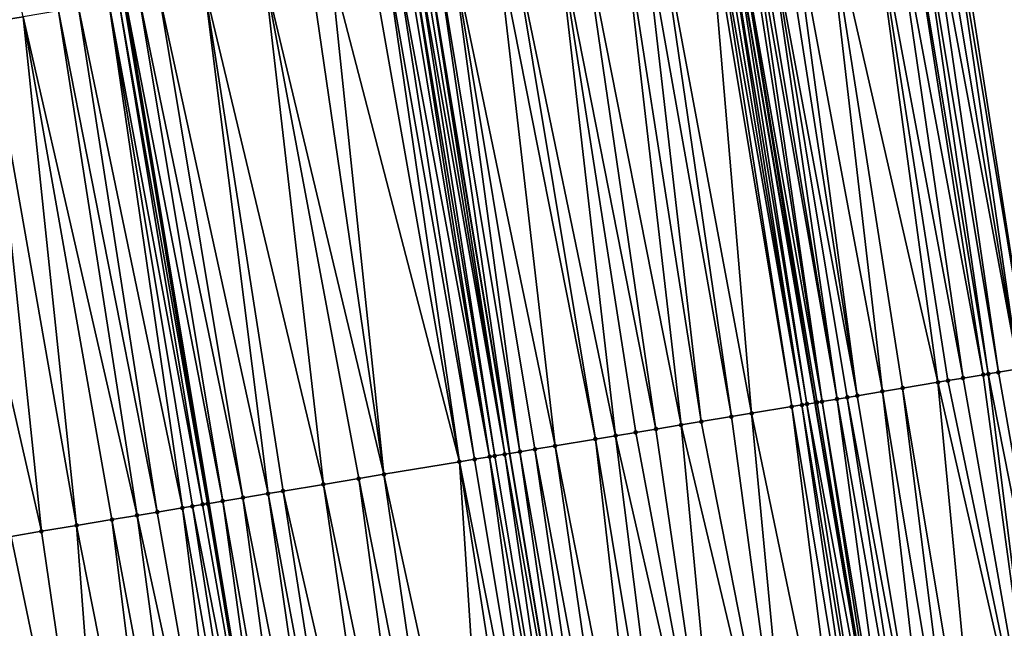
# Model space of a CAD drawing. Header units: feet. Extents: x 2004186 to 2014793, y 836912 to 864902.
# Tile 33 of 256: x 2010874 to 2010913, y 837872 to 837896. Entities that reach past the tile are written whole.
import ezdxf

# ---------------------------------------------------------------- set-up
doc = ezdxf.new("R2010")
doc.units = ezdxf.units.FT
doc.header["$LTSCALE"] = 100
doc.header["$MEASUREMENT"] = 0
for name, color, linetype, lineweight in [('EP_Travel Lane', 5, 'Continuous', 40), ('GPL_Skip Line', 2, 'Continuous', 40), ('Road Shots', 4, 'Continuous', 200), ('Road X-Section', 30, 'Continuous', 13)]:
    doc.layers.add(name, color=color, linetype=linetype, lineweight=lineweight)
doc.layers.add('I-77 SB_MM21-27-Surface-Border', color=7, linetype='Continuous')
doc.layers.add('I-77 SB_MM21-27-Surface-TIN', color=7, linetype='Continuous')

msp = doc.modelspace()

# ---------------------------------------------------------------- linework, layer by layer
at = {"layer": 'EP_Travel Lane'}
msp.add_polyline3d([(2010924.639492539, 837762.1535632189, 351.112302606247), (2010921.426372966, 837781.892545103, 350.9676407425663), (2010918.213079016, 837801.6325982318, 350.8297281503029), (2010914.999891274, 837821.3719988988, 350.6744719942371), (2010911.786688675, 837841.111490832, 350.4947410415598), (2010908.573468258, 837860.8510922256, 350.325861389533), (2010905.230177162, 837880.568761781, 350.1408622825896), (2010901.841067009, 837900.2786288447, 349.9394144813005), (2010898.449661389, 837919.9880453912, 349.7328753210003), (2010895.058262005, 837939.6974256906, 349.5052719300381), (2010891.815247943, 837959.4319245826, 349.2995433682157), (2010888.576262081, 837979.1662697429, 349.0703056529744), (2010885.338498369, 837998.9010949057, 348.8471229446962), (2010882.096663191, 838018.6327514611, 348.5928609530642), (2010878.840994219, 838038.364374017, 348.3396997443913), (2010875.554514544, 838058.0836209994, 348.0588226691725)], dxfattribs=at)
at = {"layer": 'GPL_Skip Line'}
for points in [[(2010912.941776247, 837760.2101772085, 351.2977081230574), (2010909.662889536, 837779.9389449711, 351.1435873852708), (2010906.383978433, 837799.6678595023, 351.0071581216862), (2010903.105088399, 837819.3966472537, 350.8527053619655), (2010899.826222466, 837839.1252899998, 350.6803810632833), (2010896.547340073, 837858.8540317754, 350.5199043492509), (2010893.268504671, 837878.5824908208, 350.3265377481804), (2010889.989681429, 837898.3108766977, 350.1271069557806), (2010886.710847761, 837918.0393253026, 349.9331000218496), (2010883.43206572, 837937.7674632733, 349.709123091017), (2010880.153236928, 837957.4958825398, 349.5122352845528), (2010876.874473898, 837977.2239061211, 349.278154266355), (2010873.595703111, 837996.9519763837, 349.0480733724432), (2010870.317881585, 838016.6798634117, 348.7903655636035), (2010867.042732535, 838036.408323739, 348.54283245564), (2010863.778196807, 838056.1379168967, 348.2497491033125), (2010860.513625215, 838075.8677769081, 347.975805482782)], [(2010901.149288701, 837758.2493917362, 351.077696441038), (2010897.872761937, 837777.977667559, 350.930704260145), (2010894.596014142, 837797.7072742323, 350.7997192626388), (2010891.319381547, 837817.4361872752, 350.6568802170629), (2010888.042745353, 837837.165121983, 350.4755029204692), (2010884.766086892, 837856.8941907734, 350.3076263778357), (2010881.489499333, 837876.6228326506, 350.1120392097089), (2010878.212910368, 837896.3514829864, 349.9211614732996), (2010874.936349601, 837916.079963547, 349.7141389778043), (2010871.65978546, 837935.8084644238, 349.4896444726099), (2010868.383134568, 837955.5374876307, 349.293568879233), (2010865.106639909, 837975.2655701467, 349.0627225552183), (2010861.8301476, 837994.9936385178, 348.8143563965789), (2010858.553302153, 838014.7238331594, 348.557456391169), (2010855.276781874, 838034.4520699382, 348.3102615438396), (2010851.999377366, 838054.1856307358, 348.026986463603), (2010848.722875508, 838073.9137565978, 347.7495427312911)]]:
    msp.add_polyline3d(points, dxfattribs=at)
at = {"layer": 'I-77 SB_MM21-27-Surface-Border', "color": 3, "linetype": 'ByBlock', "lineweight": -2}
msp.add_polyline3d([(2010883.116545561, 838059.329832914, 347.7215832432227), (2010885.589927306, 838039.4810432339, 348.0477483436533), (2010890.443600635, 838020.0138522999, 348.233986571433), (2010894.312746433, 838000.3876960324, 348.4551105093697), (2010897.591424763, 837980.6601820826, 348.698180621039), (2010900.672749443, 837960.9002386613, 348.9272747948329), (2010902.373183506, 837940.9097694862, 349.2042236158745), (2010907.230432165, 837921.4432488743, 349.3640265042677), (2010910.509157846, 837901.715450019, 349.5693387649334), (2010913.590574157, 837881.9549552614, 349.7894241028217), (2010916.869330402, 837862.2269725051, 349.9897201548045), (2010919.556296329, 837842.4000729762, 350.1814945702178), (2010922.637881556, 837822.6385618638, 350.3445462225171), (2010925.522047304, 837802.8450173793, 350.4971758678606), (2010928.801060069, 837783.1154911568, 350.6428414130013), (2010932.276911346, 837763.4214939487, 350.7692823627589)], dxfattribs=at)
at = {"layer": 'I-77 SB_MM21-27-Surface-TIN', "color": 128, "linetype": 'ByBlock', "lineweight": -2}
for points in [[(2010869.941467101, 837915.2486470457, 349.6095179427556), (2010872.825654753, 837895.4549707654, 349.8082286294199), (2010874.206655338, 837895.6848348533, 349.8417461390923)], [(2010909.522618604, 837901.5519247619, 349.6117803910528), (2010909.127997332, 837901.4865482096, 349.6321143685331), (2010912.406731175, 837881.7587002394, 349.8425808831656)], [(2010909.917232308, 837901.6173468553, 349.5960036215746), (2010909.522618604, 837901.5519247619, 349.6117803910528), (2010913.195957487, 837881.8895510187, 349.8086905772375)], [(2010909.522618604, 837901.5519247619, 349.6117803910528), (2010912.406731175, 837881.7587002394, 349.8425808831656), (2010913.195957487, 837881.8895510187, 349.8086905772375)], [(2010910.311847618, 837901.6827592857, 349.5792598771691), (2010909.917232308, 837901.6173468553, 349.5960036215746), (2010913.195957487, 837881.8895510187, 349.8086905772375)], [(2010910.509157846, 837901.715450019, 349.5693387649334), (2010910.311847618, 837901.6827592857, 349.5792598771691), (2010913.590574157, 837881.9549552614, 349.7894241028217)], [(2010910.311847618, 837901.6827592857, 349.5792598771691), (2010913.195957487, 837881.8895510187, 349.8086905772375), (2010913.590574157, 837881.9549552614, 349.7894241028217)], [(2010907.35222897, 837901.1921890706, 349.7071407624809), (2010905.576456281, 837900.8978559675, 349.7847725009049), (2010910.039052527, 837881.3661461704, 349.9440617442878)], [(2010908.141463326, 837901.3229914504, 349.6714036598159), (2010907.35222897, 837901.1921890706, 349.7071407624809), (2010911.025590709, 837881.5296777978, 349.8982029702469)], [(2010907.35222897, 837901.1921890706, 349.7071407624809), (2010910.433664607, 837881.4315780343, 349.9278272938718), (2010911.025590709, 837881.5296777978, 349.8982029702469)], [(2010907.35222897, 837901.1921890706, 349.7071407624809), (2010910.039052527, 837881.3661461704, 349.9440617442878), (2010910.433664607, 837881.4315780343, 349.9278272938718)], [(2010908.73338676, 837901.4211072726, 349.6460055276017), (2010908.141463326, 837901.3229914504, 349.6714036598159), (2010911.814812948, 837881.6605530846, 349.8670029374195)], [(2010908.141463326, 837901.3229914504, 349.6714036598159), (2010911.025590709, 837881.5296777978, 349.8982029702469), (2010911.814812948, 837881.6605530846, 349.8670029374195)], [(2010909.127997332, 837901.4865482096, 349.6321143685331), (2010908.73338676, 837901.4211072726, 349.6460055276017), (2010912.012120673, 837881.6932588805, 349.8577730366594)], [(2010908.73338676, 837901.4211072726, 349.6460055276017), (2010911.814812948, 837881.6605530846, 349.8670029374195), (2010912.012120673, 837881.6932588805, 349.8577730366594)], [(2010909.127997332, 837901.4865482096, 349.6321143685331), (2010912.012120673, 837881.6932588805, 349.8577730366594), (2010912.406731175, 837881.7587002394, 349.8425808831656)], [(2010905.576456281, 837900.8978559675, 349.7847725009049), (2010904.195297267, 837900.6689451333, 349.84664502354), (2010907.868678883, 837881.0063142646, 350.038109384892)], [(2010905.576456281, 837900.8978559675, 349.7847725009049), (2010908.657908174, 837881.1371471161, 350.0022511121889), (2010910.039052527, 837881.3661461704, 349.9440617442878)], [(2010905.576456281, 837900.8978559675, 349.7847725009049), (2010907.868678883, 837881.0063142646, 350.038109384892), (2010908.657908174, 837881.1371471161, 350.0022511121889)], [(2010902.616846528, 837900.4072322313, 349.9072976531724), (2010902.419530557, 837900.3745760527, 349.9206765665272), (2010905.50100467, 837880.6137335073, 350.1366605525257)], [(2010902.814155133, 837900.4399327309, 349.8983538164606), (2010902.616846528, 837900.4072322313, 349.9072976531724), (2010906.092931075, 837880.7118314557, 350.1068369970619)], [(2010902.616846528, 837900.4072322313, 349.9072976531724), (2010905.50100467, 837880.6137335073, 350.1366605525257), (2010906.092931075, 837880.7118314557, 350.1068369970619)], [(2010903.2087622, 837900.5053947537, 349.8865726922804), (2010902.814155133, 837900.4399327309, 349.8983538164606), (2010906.092931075, 837880.7118314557, 350.1068369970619)], [(2010903.800684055, 837900.6035200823, 349.8621258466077), (2010903.2087622, 837900.5053947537, 349.8865726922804), (2010906.882146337, 837880.8427487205, 350.080244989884)], [(2010903.2087622, 837900.5053947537, 349.8865726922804), (2010906.487539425, 837880.777285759, 350.0930658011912), (2010906.882146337, 837880.8427487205, 350.080244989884)], [(2010903.2087622, 837900.5053947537, 349.8865726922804), (2010906.092931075, 837880.7118314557, 350.1068369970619), (2010906.487539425, 837880.777285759, 350.0930658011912)], [(2010904.195297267, 837900.6689451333, 349.84664502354), (2010903.800684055, 837900.6035200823, 349.8621258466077), (2010906.882146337, 837880.8427487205, 350.080244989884)], [(2010904.195297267, 837900.6689451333, 349.84664502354), (2010906.882146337, 837880.8427487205, 350.080244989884), (2010907.868678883, 837881.0063142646, 350.038109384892)], [(2010901.038410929, 837900.145428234, 349.9588345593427), (2010899.06540689, 837899.8179297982, 349.998895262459), (2010902.738812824, 837880.1551526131, 350.189065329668)], [(2010901.235713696, 837900.1781638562, 349.9534053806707), (2010901.038410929, 837900.145428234, 349.9588345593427), (2010904.317207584, 837880.4172023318, 350.1595032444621)], [(2010901.038410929, 837900.145428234, 349.9588345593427), (2010902.738812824, 837880.1551526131, 350.189065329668), (2010904.317207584, 837880.4172023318, 350.1595032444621)], [(2010901.433023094, 837900.2108595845, 349.9439841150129), (2010901.235713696, 837900.1781638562, 349.9534053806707), (2010904.711816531, 837880.4826530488, 350.1453383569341)], [(2010901.235713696, 837900.1781638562, 349.9534053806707), (2010904.317207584, 837880.4172023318, 350.1595032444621), (2010904.711816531, 837880.4826530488, 350.1453383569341)], [(2010901.630326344, 837900.2435923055, 349.9382646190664), (2010901.433023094, 837900.2108595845, 349.9439841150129), (2010904.711816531, 837880.4826530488, 350.1453383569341)], [(2010901.827617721, 837900.2763964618, 349.9396935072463), (2010901.630326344, 837900.2435923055, 349.9382646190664), (2010904.909116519, 837880.5154053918, 350.141218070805)], [(2010901.630326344, 837900.2435923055, 349.9382646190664), (2010904.711816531, 837880.4826530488, 350.1453383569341), (2010904.909116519, 837880.5154053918, 350.141218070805)], [(2010901.827617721, 837900.2763964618, 349.9396935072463), (2010905.230177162, 837880.568761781, 350.1408622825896), (2010901.841067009, 837900.2786288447, 349.9394144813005)], [(2010901.827617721, 837900.2763964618, 349.9396935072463), (2010904.909116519, 837880.5154053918, 350.141218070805), (2010905.230177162, 837880.568761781, 350.1408622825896)], [(2010902.02491827, 837900.3091454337, 349.9356002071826), (2010901.841067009, 837900.2786288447, 349.9394144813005), (2010905.230177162, 837880.568761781, 350.1408622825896)], [(2010902.419530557, 837900.3745760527, 349.9206765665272), (2010902.02491827, 837900.3091454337, 349.9356002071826), (2010905.50100467, 837880.6137335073, 350.1366605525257)], [(2010902.02491827, 837900.3091454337, 349.9356002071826), (2010905.230177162, 837880.568761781, 350.1408622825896), (2010905.303704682, 837880.5809811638, 350.1407808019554)], [(2010902.02491827, 837900.3091454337, 349.9356002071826), (2010905.303704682, 837880.5809811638, 350.1407808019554), (2010905.50100467, 837880.6137335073, 350.1366605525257)], [(2010898.473509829, 837899.7196552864, 350.0084136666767), (2010897.684317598, 837899.5885994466, 350.0187875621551), (2010900.765834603, 837879.827498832, 350.2159592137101)], [(2010899.06540689, 837899.8179297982, 349.998895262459), (2010898.473509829, 837899.7196552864, 350.0084136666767), (2010901.949617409, 837880.0241159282, 350.2025482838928)], [(2010898.473509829, 837899.7196552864, 350.0084136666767), (2010900.765834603, 837879.827498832, 350.2159592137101), (2010901.949617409, 837880.0241159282, 350.2025482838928)], [(2010899.06540689, 837899.8179297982, 349.998895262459), (2010901.949617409, 837880.0241159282, 350.2025482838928), (2010902.738812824, 837880.1551526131, 350.189065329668)], [(2010896.105931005, 837899.3265005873, 350.0408182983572), (2010895.119447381, 837899.1626406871, 350.0497729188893), (2010898.990157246, 837879.5325921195, 350.2381537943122)], [(2010897.684317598, 837899.5885994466, 350.0187875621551), (2010896.105931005, 837899.3265005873, 350.0408182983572), (2010899.97663914, 837879.69646243, 350.229473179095)], [(2010896.105931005, 837899.3265005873, 350.0408182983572), (2010898.990157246, 837879.5325921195, 350.2381537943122), (2010899.97663914, 837879.69646243, 350.229473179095)], [(2010897.684317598, 837899.5885994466, 350.0187875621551), (2010899.97663914, 837879.69646243, 350.229473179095), (2010900.765834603, 837879.827498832, 350.2159592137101)], [(2010893.343762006, 837898.8677822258, 350.0748332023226), (2010892.751863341, 837898.769517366, 350.0853174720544), (2010896.622584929, 837879.1393982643, 350.2694035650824)], [(2010895.119447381, 837899.1626406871, 350.0497729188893), (2010893.343762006, 837898.8677822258, 350.0748332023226), (2010897.411772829, 837879.270480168, 350.2608844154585)], [(2010893.343762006, 837898.8677822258, 350.0748332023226), (2010896.622584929, 837879.1393982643, 350.2694035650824), (2010897.411772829, 837879.270480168, 350.2608844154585)], [(2010895.119447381, 837899.1626406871, 350.0497729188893), (2010898.20096609, 837879.4015298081, 350.2488236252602), (2010898.990157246, 837879.5325921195, 350.2381537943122)], [(2010895.119447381, 837899.1626406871, 350.0497729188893), (2010897.411772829, 837879.270480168, 350.2608844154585), (2010898.20096609, 837879.4015298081, 350.2488236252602)], [(2010890.976167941, 837898.4747192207, 350.1164134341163), (2010890.384269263, 837898.3764544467, 350.1269062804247), (2010893.66309805, 837878.6480352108, 350.3226556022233)], [(2010892.751863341, 837898.769517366, 350.0853174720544), (2010890.976167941, 837898.4747192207, 350.1164134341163), (2010895.044187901, 837878.8773621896, 350.300463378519)], [(2010890.976167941, 837898.4747192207, 350.1164134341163), (2010894.254995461, 837878.746307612, 350.3119822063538), (2010895.044187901, 837878.8773621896, 350.300463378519)], [(2010890.976167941, 837898.4747192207, 350.1164134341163), (2010893.66309805, 837878.6480352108, 350.3226556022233), (2010894.254995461, 837878.746307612, 350.3119822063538)], [(2010892.751863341, 837898.769517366, 350.0853174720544), (2010895.044187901, 837878.8773621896, 350.300463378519), (2010896.622584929, 837879.1393982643, 350.2694035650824)], [(2010888.805904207, 837898.1142260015, 350.1359696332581), (2010888.411325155, 837898.0485954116, 350.1308825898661), (2010891.887444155, 837878.3529873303, 350.3293537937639)], [(2010889.200488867, 837898.1798228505, 350.1376802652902), (2010888.805904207, 837898.1142260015, 350.1359696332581), (2010892.479316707, 837878.4514093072, 350.3350996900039)], [(2010888.805904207, 837898.1142260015, 350.1359696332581), (2010891.887444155, 837878.3529873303, 350.3293537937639), (2010892.479316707, 837878.4514093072, 350.3350996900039)], [(2010889.397785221, 837898.2125970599, 350.1361124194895), (2010889.200488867, 837898.1798228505, 350.1376802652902), (2010892.479316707, 837878.4514093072, 350.3350996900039)], [(2010889.595089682, 837898.2453224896, 350.1296632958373), (2010889.397785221, 837898.2125970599, 350.1361124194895), (2010892.67661085, 837878.4841968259, 350.334840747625)], [(2010889.397785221, 837898.2125970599, 350.1361124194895), (2010892.479316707, 837878.4514093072, 350.3350996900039), (2010892.67661085, 837878.4841968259, 350.334840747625)], [(2010889.792387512, 837898.2780878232, 350.1272072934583), (2010889.595089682, 837898.2453224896, 350.1296632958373), (2010893.071207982, 837878.5497186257, 350.328478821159)], [(2010889.595089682, 837898.2453224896, 350.1296632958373), (2010892.67661085, 837878.4841968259, 350.334840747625), (2010893.071207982, 837878.5497186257, 350.328478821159)], [(2010889.792387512, 837898.2780878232, 350.1272072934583), (2010893.071207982, 837878.5497186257, 350.328478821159), (2010889.989681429, 837898.3108766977, 350.1271069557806)], [(2010890.384269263, 837898.3764544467, 350.1269062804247), (2010889.989681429, 837898.3108766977, 350.1271069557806), (2010893.268504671, 837878.5824908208, 350.3265377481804)], [(2010893.071207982, 837878.5497186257, 350.328478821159), (2010893.268504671, 837878.5824908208, 350.3265377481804), (2010889.989681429, 837898.3108766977, 350.1271069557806)], [(2010890.384269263, 837898.3764544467, 350.1269062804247), (2010893.268504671, 837878.5824908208, 350.3265377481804), (2010893.66309805, 837878.6480352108, 350.3226556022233)], [(2010887.819464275, 837897.950103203, 350.1186165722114), (2010886.241171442, 837897.6874401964, 350.0841942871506), (2010891.295581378, 837878.2545065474, 350.3171525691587)], [(2010888.411325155, 837898.0485954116, 350.1308825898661), (2010887.819464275, 837897.950103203, 350.1186165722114), (2010891.295581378, 837878.2545065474, 350.3171525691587)], [(2010888.411325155, 837898.0485954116, 350.1308825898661), (2010891.295581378, 837878.2545065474, 350.3171525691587), (2010891.887444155, 837878.3529873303, 350.3293537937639)], [(2010885.452026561, 837897.5560994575, 350.0660589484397), (2010883.676435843, 837897.2606714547, 350.0341264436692), (2010888.336267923, 837877.7621000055, 350.2558580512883)], [(2010886.241171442, 837897.6874401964, 350.0841942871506), (2010885.452026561, 837897.5560994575, 350.0660589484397), (2010888.336267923, 837877.7621000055, 350.2558580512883)], [(2010886.241171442, 837897.6874401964, 350.0841942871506), (2010888.336267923, 837877.7621000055, 350.2558580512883), (2010891.295581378, 837878.2545065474, 350.3171525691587)], [(2010883.676435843, 837897.2606714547, 350.0341264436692), (2010881.30899207, 837896.8667041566, 349.9852160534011), (2010885.968819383, 837877.3681614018, 350.2053547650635)], [(2010883.676435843, 837897.2606714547, 350.0341264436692), (2010887.349827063, 837877.5979828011, 350.2374364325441), (2010888.336267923, 837877.7621000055, 350.2558580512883)], [(2010883.676435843, 837897.2606714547, 350.0341264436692), (2010885.968819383, 837877.3681614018, 350.2053547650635), (2010887.349827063, 837877.5979828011, 350.2374364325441)], [(2010879.533402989, 837896.5712663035, 349.9522978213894), (2010878.744253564, 837896.4399529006, 349.936897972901), (2010882.812206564, 837876.8429987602, 350.147768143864)], [(2010881.30899207, 837896.8667041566, 349.9852160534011), (2010879.533402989, 837896.5712663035, 349.9522978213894), (2010883.798651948, 837877.0070887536, 350.1632027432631)], [(2010879.533402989, 837896.5712663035, 349.9522978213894), (2010882.812206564, 837876.8429987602, 350.147768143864), (2010883.798651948, 837877.0070887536, 350.1632027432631)], [(2010881.30899207, 837896.8667041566, 349.9852160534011), (2010884.390520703, 837877.105533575, 350.1714563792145), (2010885.968819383, 837877.3681614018, 350.2053547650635)], [(2010881.30899207, 837896.8667041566, 349.9852160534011), (2010883.798651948, 837877.0070887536, 350.1632027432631), (2010884.390520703, 837877.105533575, 350.1714563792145)], [(2010877.560525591, 837896.2430058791, 349.9161079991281), (2010876.376806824, 837896.0460034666, 349.8897751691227), (2010880.444761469, 837876.4490394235, 350.0949889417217)], [(2010877.95511197, 837896.3085923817, 349.9167832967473), (2010877.560525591, 837896.2430058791, 349.9161079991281), (2010881.23392133, 837876.580290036, 350.1049894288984)], [(2010877.560525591, 837896.2430058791, 349.9161079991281), (2010880.839337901, 837876.5146857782, 350.102299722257), (2010881.23392133, 837876.580290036, 350.1049894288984)], [(2010877.560525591, 837896.2430058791, 349.9161079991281), (2010880.444761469, 837876.4490394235, 350.0949889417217), (2010880.839337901, 837876.5146857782, 350.102299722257)], [(2010878.152401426, 837896.3414081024, 349.9193694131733), (2010877.95511197, 837896.3085923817, 349.9167832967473), (2010881.431207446, 837876.6131258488, 350.1100318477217)], [(2010877.95511197, 837896.3085923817, 349.9167832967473), (2010881.23392133, 837876.580290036, 350.1049894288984), (2010881.431207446, 837876.6131258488, 350.1100318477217)], [(2010878.152401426, 837896.3414081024, 349.9193694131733), (2010881.489499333, 837876.6228326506, 350.1120392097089), (2010878.212910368, 837896.3514829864, 349.9211614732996)], [(2010878.152401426, 837896.3414081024, 349.9193694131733), (2010881.431207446, 837876.6131258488, 350.1100318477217), (2010881.489499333, 837876.6228326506, 350.1120392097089)], [(2010878.744253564, 837896.4399529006, 349.936897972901), (2010878.212910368, 837896.3514829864, 349.9211614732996), (2010882.023057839, 837876.7116811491, 350.1304130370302)], [(2010882.023057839, 837876.7116811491, 350.1304130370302), (2010878.212910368, 837896.3514829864, 349.9211614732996), (2010881.489499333, 837876.6228326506, 350.1120392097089)], [(2010878.744253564, 837896.4399529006, 349.936897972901), (2010882.023057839, 837876.7116811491, 350.1304130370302), (2010882.812206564, 837876.8429987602, 350.147768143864)], [(2010875.587668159, 837895.9146253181, 349.8678963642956), (2010874.206655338, 837895.6848348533, 349.8417461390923), (2010878.669182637, 837876.1535399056, 350.0521096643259)], [(2010876.376806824, 837896.0460034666, 349.8897751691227), (2010875.587668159, 837895.9146253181, 349.8678963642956), (2010879.458333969, 837876.2848418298, 350.0677427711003)], [(2010875.587668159, 837895.9146253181, 349.8678963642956), (2010878.669182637, 837876.1535399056, 350.0521096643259), (2010879.458333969, 837876.2848418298, 350.0677427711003)], [(2010876.376806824, 837896.0460034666, 349.8897751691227), (2010879.458333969, 837876.2848418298, 350.0677427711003), (2010880.444761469, 837876.4490394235, 350.0949889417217)], [(2010872.825654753, 837895.4549707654, 349.8082286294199), (2010870.458193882, 837895.0611063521, 349.769613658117), (2010874.920701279, 837875.5299311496, 349.9861274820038)], [(2010874.206655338, 837895.6848348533, 349.8417461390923), (2010872.825654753, 837895.4549707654, 349.8082286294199), (2010876.301725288, 837875.7596542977, 350.0074238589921)], [(2010872.825654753, 837895.4549707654, 349.8082286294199), (2010874.920701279, 837875.5299311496, 349.9861274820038), (2010876.301725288, 837875.7596542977, 350.0074238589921)], [(2010874.206655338, 837895.6848348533, 349.8417461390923), (2010877.682733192, 837875.9894743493, 350.0393576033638), (2010878.669182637, 837876.1535399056, 350.0521096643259)], [(2010874.206655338, 837895.6848348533, 349.8417461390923), (2010876.301725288, 837875.7596542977, 350.0074238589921), (2010877.682733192, 837875.9894743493, 350.0393576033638)], [(2010870.458193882, 837895.0611063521, 349.769613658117), (2010873.736973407, 837875.3329835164, 349.9632544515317), (2010874.920701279, 837875.5299311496, 349.9861274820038)], [(2010913.195957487, 837881.8895510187, 349.8086905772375), (2010912.406731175, 837881.7587002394, 349.8425808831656), (2010915.882800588, 837862.0633905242, 350.033824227)], [(2010911.025590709, 837881.5296777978, 349.8982029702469), (2010910.433664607, 837881.4315780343, 349.9278272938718), (2010914.501658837, 837861.8343758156, 350.0955776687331)], [(2010911.814812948, 837881.6605530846, 349.8670029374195), (2010911.025590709, 837881.5296777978, 349.8982029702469), (2010914.501658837, 837861.8343758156, 350.0955776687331)], [(2010912.012120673, 837881.6932588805, 349.8577730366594), (2010911.814812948, 837881.6605530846, 349.8670029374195), (2010914.501658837, 837861.8343758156, 350.0955776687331)], [(2010912.406731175, 837881.7587002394, 349.8425808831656), (2010912.012120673, 837881.6932588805, 349.8577730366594), (2010915.882800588, 837862.0633905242, 350.033824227)], [(2010912.012120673, 837881.6932588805, 349.8577730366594), (2010914.501658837, 837861.8343758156, 350.0955776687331), (2010915.882800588, 837862.0633905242, 350.033824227)], [(2010908.657908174, 837881.1371471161, 350.0022511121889), (2010907.868678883, 837881.0063142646, 350.038109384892), (2010911.147477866, 837861.2780743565, 350.2307995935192)], [(2010910.039052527, 837881.3661461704, 349.9440617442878), (2010908.657908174, 837881.1371471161, 350.0022511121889), (2010911.936698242, 837861.4089608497, 350.1980262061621)], [(2010908.657908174, 837881.1371471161, 350.0022511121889), (2010911.147477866, 837861.2780743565, 350.2307995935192), (2010911.936698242, 837861.4089608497, 350.1980262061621)], [(2010910.433664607, 837881.4315780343, 349.9278272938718), (2010910.039052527, 837881.3661461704, 349.9440617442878), (2010914.501658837, 837861.8343758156, 350.0955776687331)], [(2010910.039052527, 837881.3661461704, 349.9440617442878), (2010911.936698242, 837861.4089608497, 350.1980262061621), (2010914.501658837, 837861.8343758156, 350.0955776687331)], [(2010906.487539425, 837880.777285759, 350.0930658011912), (2010906.092931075, 837880.7118314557, 350.1068369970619), (2010909.569047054, 837861.0162415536, 350.2891659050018)], [(2010906.882146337, 837880.8427487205, 350.080244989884), (2010906.487539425, 837880.777285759, 350.0930658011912), (2010910.160953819, 837861.1144576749, 350.2707381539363)], [(2010906.487539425, 837880.777285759, 350.0930658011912), (2010909.569047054, 837861.0162415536, 350.2891659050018), (2010910.160953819, 837861.1144576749, 350.2707381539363)], [(2010907.868678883, 837881.0063142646, 350.038109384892), (2010906.882146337, 837880.8427487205, 350.080244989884), (2010910.160953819, 837861.1144576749, 350.2707381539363)], [(2010907.868678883, 837881.0063142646, 350.038109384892), (2010910.160953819, 837861.1144576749, 350.2707381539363), (2010911.147477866, 837861.2780743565, 350.2307995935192)], [(2010904.317207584, 837880.4172023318, 350.1595032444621), (2010902.738812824, 837880.1551526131, 350.189065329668), (2010906.806830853, 837860.5578071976, 350.3640636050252)], [(2010904.711816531, 837880.4826530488, 350.1453383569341), (2010904.317207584, 837880.4172023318, 350.1595032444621), (2010907.596030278, 837860.6888197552, 350.3464231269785)], [(2010904.317207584, 837880.4172023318, 350.1595032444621), (2010906.806830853, 837860.5578071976, 350.3640636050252), (2010907.596030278, 837860.6888197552, 350.3464231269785)], [(2010904.909116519, 837880.5154053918, 350.141218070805), (2010904.711816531, 837880.4826530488, 350.1453383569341), (2010907.990633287, 837860.7543061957, 350.3352214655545)], [(2010904.711816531, 837880.4826530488, 350.1453383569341), (2010907.596030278, 837860.6888197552, 350.3464231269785), (2010907.990633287, 837860.7543061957, 350.3352214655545)], [(2010904.909116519, 837880.5154053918, 350.141218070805), (2010908.573468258, 837860.8510922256, 350.325861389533), (2010905.230177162, 837880.568761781, 350.1408622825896)], [(2010904.909116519, 837880.5154053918, 350.141218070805), (2010907.990633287, 837860.7543061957, 350.3352214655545), (2010908.573468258, 837860.8510922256, 350.325861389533)], [(2010905.303704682, 837880.5809811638, 350.1407808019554), (2010905.230177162, 837880.568761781, 350.1408622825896), (2010908.573468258, 837860.8510922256, 350.325861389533)], [(2010905.50100467, 837880.6137335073, 350.1366605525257), (2010905.303704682, 837880.5809811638, 350.1407808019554), (2010908.582527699, 837860.8525966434, 350.3257158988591)], [(2010905.303704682, 837880.5809811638, 350.1407808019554), (2010908.573468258, 837860.8510922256, 350.325861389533), (2010908.582527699, 837860.8525966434, 350.3257158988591)], [(2010906.092931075, 837880.7118314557, 350.1068369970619), (2010905.50100467, 837880.6137335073, 350.1366605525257), (2010908.779827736, 837860.8853486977, 350.3211754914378)], [(2010905.50100467, 837880.6137335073, 350.1366605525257), (2010908.582527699, 837860.8525966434, 350.3257158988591), (2010908.779827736, 837860.8853486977, 350.3211754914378)], [(2010906.092931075, 837880.7118314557, 350.1068369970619), (2010908.779827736, 837860.8853486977, 350.3211754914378), (2010909.569047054, 837861.0162415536, 350.2891659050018)], [(2010901.949617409, 837880.0241159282, 350.2025482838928), (2010900.765834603, 837879.827498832, 350.2159592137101), (2010904.636551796, 837860.197406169, 350.3985908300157)], [(2010902.738812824, 837880.1551526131, 350.189065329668), (2010901.949617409, 837880.0241159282, 350.2025482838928), (2010904.636551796, 837860.197406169, 350.3985908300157)], [(2010902.738812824, 837880.1551526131, 350.189065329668), (2010904.636551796, 837860.197406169, 350.3985908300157), (2010906.806830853, 837860.5578071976, 350.3640636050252)], [(2010899.97663914, 837879.69646243, 350.229473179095), (2010898.990157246, 837879.5325921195, 350.2381537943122), (2010901.874397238, 837859.7386009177, 350.4289659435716)], [(2010900.765834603, 837879.827498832, 350.2159592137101), (2010899.97663914, 837879.69646243, 350.229473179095), (2010904.636551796, 837860.197406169, 350.3985908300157)], [(2010899.97663914, 837879.69646243, 350.229473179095), (2010901.874397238, 837859.7386009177, 350.4289659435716), (2010904.636551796, 837860.197406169, 350.3985908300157)], [(2010897.411772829, 837879.270480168, 350.2608844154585), (2010896.622584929, 837879.1393982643, 350.2694035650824), (2010899.901420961, 837859.4109354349, 350.4569710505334)], [(2010898.20096609, 837879.4015298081, 350.2488236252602), (2010897.411772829, 837879.270480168, 350.2608844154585), (2010901.874397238, 837859.7386009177, 350.4289659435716)], [(2010897.411772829, 837879.270480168, 350.2608844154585), (2010899.901420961, 837859.4109354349, 350.4569710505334), (2010901.874397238, 837859.7386009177, 350.4289659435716)], [(2010898.990157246, 837879.5325921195, 350.2381537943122), (2010898.20096609, 837879.4015298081, 350.2488236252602), (2010901.874397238, 837859.7386009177, 350.4289659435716)], [(2010895.044187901, 837878.8773621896, 350.300463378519), (2010894.254995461, 837878.746307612, 350.3119822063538), (2010897.928425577, 837859.0833849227, 350.4987773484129)], [(2010896.622584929, 837879.1393982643, 350.2694035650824), (2010895.044187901, 837878.8773621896, 350.300463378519), (2010898.914930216, 837859.2471183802, 350.4728566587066)], [(2010895.044187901, 837878.8773621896, 350.300463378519), (2010897.928425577, 837859.0833849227, 350.4987773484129), (2010898.914930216, 837859.2471183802, 350.4728566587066)], [(2010896.622584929, 837879.1393982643, 350.2694035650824), (2010898.914930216, 837859.2471183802, 350.4728566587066), (2010899.901420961, 837859.4109354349, 350.4569710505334)], [(2010892.479316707, 837878.4514093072, 350.3350996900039), (2010891.887444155, 837878.3529873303, 350.3293537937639), (2010895.166287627, 837858.6244797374, 350.5171562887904)], [(2010892.67661085, 837878.4841968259, 350.334840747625), (2010892.479316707, 837878.4514093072, 350.3350996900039), (2010895.955455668, 837858.7556811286, 350.5221835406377)], [(2010892.479316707, 837878.4514093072, 350.3350996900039), (2010895.166287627, 837858.6244797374, 350.5171562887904), (2010895.955455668, 837858.7556811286, 350.5221835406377)], [(2010893.071207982, 837878.5497186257, 350.328478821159), (2010892.67661085, 837878.4841968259, 350.334840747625), (2010895.955455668, 837858.7556811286, 350.5221835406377)], [(2010893.071207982, 837878.5497186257, 350.328478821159), (2010896.547340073, 837858.8540317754, 350.5199043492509), (2010893.268504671, 837878.5824908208, 350.3265377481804)], [(2010893.071207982, 837878.5497186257, 350.328478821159), (2010895.955455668, 837858.7556811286, 350.5221835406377), (2010896.547340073, 837858.8540317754, 350.5199043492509)], [(2010893.66309805, 837878.6480352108, 350.3226556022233), (2010893.268504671, 837878.5824908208, 350.3265377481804), (2010896.547340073, 837858.8540317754, 350.5199043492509)], [(2010894.254995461, 837878.746307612, 350.3119822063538), (2010893.66309805, 837878.6480352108, 350.3226556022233), (2010897.139229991, 837858.9523492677, 350.5136452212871)], [(2010893.66309805, 837878.6480352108, 350.3226556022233), (2010896.547340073, 837858.8540317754, 350.5199043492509), (2010897.139229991, 837858.9523492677, 350.5136452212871)], [(2010894.254995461, 837878.746307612, 350.3119822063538), (2010897.139229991, 837858.9523492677, 350.5136452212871), (2010897.928425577, 837859.0833849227, 350.4987773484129)], [(2010891.295581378, 837878.2545065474, 350.3171525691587), (2010888.336267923, 837877.7621000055, 350.2558580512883), (2010892.60154221, 837858.197770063, 350.4641869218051)], [(2010891.887444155, 837878.3529873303, 350.3293537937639), (2010891.295581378, 837878.2545065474, 350.3171525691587), (2010895.166287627, 837858.6244797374, 350.5171562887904)], [(2010891.295581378, 837878.2545065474, 350.3171525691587), (2010894.377128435, 837858.493225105, 350.5057379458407), (2010895.166287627, 837858.6244797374, 350.5171562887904)], [(2010891.295581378, 837878.2545065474, 350.3171525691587), (2010892.60154221, 837858.197770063, 350.4641869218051), (2010894.377128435, 837858.493225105, 350.5057379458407)], [(2010888.336267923, 837877.7621000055, 350.2558580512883), (2010887.349827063, 837877.5979828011, 350.2374364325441), (2010891.220519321, 837857.9680401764, 350.4400898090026)], [(2010888.336267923, 837877.7621000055, 350.2558580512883), (2010891.220519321, 837857.9680401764, 350.4400898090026), (2010892.60154221, 837858.197770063, 350.4641869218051)], [(2010885.968819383, 837877.3681614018, 350.2053547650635), (2010884.390520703, 837877.105533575, 350.1714563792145), (2010888.853061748, 837857.5741559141, 350.3913859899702)], [(2010887.349827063, 837877.5979828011, 350.2374364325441), (2010885.968819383, 837877.3681614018, 350.2053547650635), (2010890.036794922, 837857.7710716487, 350.412569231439)], [(2010885.968819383, 837877.3681614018, 350.2053547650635), (2010888.853061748, 837857.5741559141, 350.3913859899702), (2010890.036794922, 837857.7710716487, 350.412569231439)], [(2010887.349827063, 837877.5979828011, 350.2374364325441), (2010890.036794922, 837857.7710716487, 350.412569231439), (2010891.220519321, 837857.9680401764, 350.4400898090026)], [(2010883.798651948, 837877.0070887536, 350.1632027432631), (2010882.812206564, 837876.8429987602, 350.147768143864), (2010886.682889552, 837857.2131119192, 350.348730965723)], [(2010884.390520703, 837877.105533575, 350.1714563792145), (2010883.798651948, 837877.0070887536, 350.1632027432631), (2010887.472047, 837857.344377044, 350.3614088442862)], [(2010883.798651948, 837877.0070887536, 350.1632027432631), (2010886.682889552, 837857.2131119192, 350.348730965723), (2010887.472047, 837857.344377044, 350.3614088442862)], [(2010884.390520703, 837877.105533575, 350.1714563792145), (2010887.472047, 837857.344377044, 350.3614088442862), (2010888.853061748, 837857.5741559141, 350.3913859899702)], [(2010880.839337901, 837876.5146857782, 350.102299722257), (2010880.444761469, 837876.4490394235, 350.0949889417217), (2010883.920856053, 837856.7535782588, 350.2916672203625)], [(2010881.23392133, 837876.580290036, 350.1049894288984), (2010880.839337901, 837876.5146857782, 350.102299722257), (2010884.710011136, 837856.8848576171, 350.3060536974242)], [(2010880.839337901, 837876.5146857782, 350.102299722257), (2010883.920856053, 837856.7535782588, 350.2916672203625), (2010884.710011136, 837856.8848576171, 350.3060536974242)], [(2010881.431207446, 837876.6131258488, 350.1100318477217), (2010881.23392133, 837876.580290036, 350.1049894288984), (2010884.710011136, 837856.8848576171, 350.3060536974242)], [(2010881.431207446, 837876.6131258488, 350.1100318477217), (2010884.766086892, 837856.8941907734, 350.3076263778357), (2010881.489499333, 837876.6228326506, 350.1120392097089)], [(2010881.431207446, 837876.6131258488, 350.1100318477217), (2010884.710011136, 837856.8848576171, 350.3060536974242), (2010884.766086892, 837856.8941907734, 350.3076263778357)], [(2010882.023057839, 837876.7116811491, 350.1304130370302), (2010881.489499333, 837876.6228326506, 350.1120392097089), (2010884.766086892, 837856.8941907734, 350.3076263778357)], [(2010882.812206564, 837876.8429987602, 350.147768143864), (2010882.023057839, 837876.7116811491, 350.1304130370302), (2010885.499155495, 837857.0162014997, 350.3281857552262)], [(2010882.023057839, 837876.7116811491, 350.1304130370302), (2010884.766086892, 837856.8941907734, 350.3076263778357), (2010885.499155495, 837857.0162014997, 350.3281857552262)], [(2010882.812206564, 837876.8429987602, 350.147768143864), (2010885.499155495, 837857.0162014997, 350.3281857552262), (2010886.682889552, 837857.2131119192, 350.348730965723)], [(2010878.669182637, 837876.1535399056, 350.0521096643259), (2010877.682733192, 837875.9894743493, 350.0393576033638), (2010881.356121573, 837856.3268027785, 350.230798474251)], [(2010879.458333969, 837876.2848418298, 350.0677427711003), (2010878.669182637, 837876.1535399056, 350.0521096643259), (2010882.934423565, 837856.5894106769, 350.2654752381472)], [(2010878.669182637, 837876.1535399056, 350.0521096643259), (2010881.356121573, 837856.3268027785, 350.230798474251), (2010882.934423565, 837856.5894106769, 350.2654752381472)], [(2010880.444761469, 837876.4490394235, 350.0949889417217), (2010879.458333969, 837876.2848418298, 350.0677427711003), (2010882.934423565, 837856.5894106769, 350.2654752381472)], [(2010880.444761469, 837876.4490394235, 350.0949889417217), (2010882.934423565, 837856.5894106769, 350.2654752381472), (2010883.920856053, 837856.7535782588, 350.2916672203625)], [(2010876.301725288, 837875.7596542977, 350.0074238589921), (2010874.920701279, 837875.5299311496, 349.9861274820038), (2010877.804928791, 837855.736015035, 350.1623823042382)], [(2010877.682733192, 837875.9894743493, 350.0393576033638), (2010876.301725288, 837875.7596542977, 350.0074238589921), (2010880.172397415, 837856.1298328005, 350.2031037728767)], [(2010876.301725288, 837875.7596542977, 350.0074238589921), (2010877.804928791, 837855.736015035, 350.1623823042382), (2010880.172397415, 837856.1298328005, 350.2031037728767)], [(2010877.682733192, 837875.9894743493, 350.0393576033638), (2010880.172397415, 837856.1298328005, 350.2031037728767), (2010881.356121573, 837856.3268027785, 350.230798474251)], [(2010873.736973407, 837875.3329835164, 349.9632544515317), (2010872.750528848, 837875.1688885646, 349.9472755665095), (2010877.804928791, 837855.736015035, 350.1623823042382)], [(2010874.920701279, 837875.5299311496, 349.9861274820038), (2010873.736973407, 837875.3329835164, 349.9632544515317), (2010877.804928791, 837855.736015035, 350.1623823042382)], [(2010872.750528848, 837875.1688885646, 349.9472755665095), (2010874.056428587, 837855.112519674, 350.1038407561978), (2010877.804928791, 837855.736015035, 350.1623823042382)]]:
    msp.add_3dface(points, dxfattribs=at)
at = {"layer": 'Road Shots', "lineweight": 100}
for p in [(2010911.025590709, 837881.5296777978, 349.8982029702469), (2010911.814812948, 837881.6605530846, 349.8670029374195), (2010912.012120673, 837881.6932588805, 349.8577730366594), (2010912.406731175, 837881.7587002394, 349.8425808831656), (2010908.657908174, 837881.1371471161, 350.0022511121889), (2010910.039052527, 837881.3661461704, 349.9440617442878), (2010910.433664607, 837881.4315780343, 349.9278272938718), (2010906.487539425, 837880.777285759, 350.0930658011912), (2010906.882146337, 837880.8427487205, 350.080244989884), (2010907.868678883, 837881.0063142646, 350.038109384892), (2010904.317207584, 837880.4172023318, 350.1595032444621), (2010904.711816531, 837880.4826530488, 350.1453383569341), (2010904.909116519, 837880.5154053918, 350.141218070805), (2010905.303704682, 837880.5809811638, 350.1407808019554), (2010905.50100467, 837880.6137335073, 350.1366605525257), (2010906.092931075, 837880.7118314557, 350.1068369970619), (2010901.949617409, 837880.0241159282, 350.2025482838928), (2010902.738812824, 837880.1551526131, 350.189065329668), (2010899.97663914, 837879.69646243, 350.229473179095), (2010900.765834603, 837879.827498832, 350.2159592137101), (2010897.411772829, 837879.270480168, 350.2608844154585), (2010898.20096609, 837879.4015298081, 350.2488236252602), (2010898.990157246, 837879.5325921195, 350.2381537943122), (2010895.044187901, 837878.8773621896, 350.300463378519), (2010896.622584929, 837879.1393982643, 350.2694035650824), (2010892.479316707, 837878.4514093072, 350.3350996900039), (2010892.67661085, 837878.4841968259, 350.334840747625), (2010893.071207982, 837878.5497186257, 350.328478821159), (2010893.66309805, 837878.6480352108, 350.3226556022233), (2010894.254995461, 837878.746307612, 350.3119822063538), (2010891.295581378, 837878.2545065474, 350.3171525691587), (2010891.887444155, 837878.3529873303, 350.3293537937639), (2010888.336267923, 837877.7621000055, 350.2558580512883), (2010885.968819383, 837877.3681614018, 350.2053547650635), (2010887.349827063, 837877.5979828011, 350.2374364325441), (2010883.798651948, 837877.0070887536, 350.1632027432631), (2010884.390520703, 837877.105533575, 350.1714563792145), (2010880.839337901, 837876.5146857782, 350.102299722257), (2010881.23392133, 837876.580290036, 350.1049894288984), (2010881.431207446, 837876.6131258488, 350.1100318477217), (2010882.023057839, 837876.7116811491, 350.1304130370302), (2010882.812206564, 837876.8429987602, 350.147768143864), (2010878.669182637, 837876.1535399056, 350.0521096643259), (2010879.458333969, 837876.2848418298, 350.0677427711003), (2010880.444761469, 837876.4490394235, 350.0949889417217), (2010876.301725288, 837875.7596542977, 350.0074238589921), (2010877.682733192, 837875.9894743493, 350.0393576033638), (2010874.920701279, 837875.5299311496, 349.9861274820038)]:
    msp.add_point(p, dxfattribs=at)
at = {"layer": 'Road X-Section', "extrusion": (0.1639409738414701, -0.9864181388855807, 0.01012977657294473), "elevation": -496847.282484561, "flags": 128}
msp.add_lwpolyline([(2121023.852126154, 5382.736047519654), (2121025.252126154, 5382.781688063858), (2121026.452126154, 5382.822932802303), (2121027.452126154, 5382.867917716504), (2121027.652126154, 5382.875288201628), (2121027.852126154, 5382.879418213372), (2121028.052126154, 5382.879138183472), (2121028.252126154, 5382.881693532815), (2121028.452126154, 5382.890101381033), (2121028.852126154, 5382.912341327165), (2121029.052126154, 5382.921104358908), (2121030.252126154, 5382.949248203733), (2121031.252126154, 5382.96505778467), (2121032.452126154, 5382.986203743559), (2121033.252126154, 5382.997764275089), (2121035.652126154, 5383.036381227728), (2121037.052126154, 5383.069900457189), (2121038.452126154, 5383.096052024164), (2121039.252126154, 5383.117931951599), (2121040.452126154, 5383.144266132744), (2121040.852126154, 5383.144941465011), (2121041.052126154, 5383.147527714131), (2121041.652126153, 5383.165057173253), (2121042.452126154, 5383.180457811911), (2121044.252126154, 5383.213377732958), (2121046.652126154, 5383.262290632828), (2121048.452126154, 5383.294224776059), (2121049.252126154, 5383.312361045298), (2121050.852126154, 5383.346785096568), (2121051.452126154, 5383.359051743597), (2121051.852126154, 5383.364139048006), (2121052.252126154, 5383.36584976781), (2121052.452126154, 5383.36428184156), (2121052.652126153, 5383.357832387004), (2121052.852126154, 5383.355376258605), (2121053.452126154, 5383.355075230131), (2121054.052126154, 5383.344581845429), (2121055.852126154, 5383.31348428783), (2121056.452126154, 5383.302999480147), (2121058.252126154, 5383.277937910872), (2121059.252126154, 5383.268982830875), (2121060.852126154, 5383.246950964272), (2121061.652126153, 5383.236576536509), (2121062.252126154, 5383.227057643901), (2121064.252126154, 5383.186994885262), (2121064.452126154, 5383.181565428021), (2121064.652126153, 5383.172143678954), (2121064.852126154, 5383.16642388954), (2121065.052126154, 5383.167852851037), (2121065.252126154, 5383.163759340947), (2121065.652126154, 5383.148834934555), (2121065.852126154, 5383.135455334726), (2121066.052126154, 5383.126511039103), (2121066.452126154, 5383.114729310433), (2121067.052126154, 5383.090281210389), (2121067.452126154, 5383.074799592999), (2121068.852126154, 5383.012923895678), (2121070.652126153, 5382.93528817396), (2121071.452126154, 5382.899549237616), (2121072.052126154, 5382.87414980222), (2121072.452126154, 5382.860257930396), (2121072.852126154, 5382.839922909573), (2121073.252126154, 5382.824145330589), (2121073.652126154, 5382.807400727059), (2121073.852126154, 5382.797479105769)], dxfattribs=at)
at = {"layer": 'Road X-Section', "extrusion": (0.1639423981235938, -0.9864266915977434, 0.009234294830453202), "elevation": -496831.8982592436, "flags": 128}
msp.add_lwpolyline([(2121024.053516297, 4937.816498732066), (2121025.453516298, 4937.862886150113), (2121026.253516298, 4937.880497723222), (2121026.653516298, 4937.89523259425), (2121027.453516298, 4937.933682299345), (2121027.653516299, 4937.940916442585), (2121027.853516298, 4937.944605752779), (2121028.053516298, 4937.945027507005), (2121028.253516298, 4937.949670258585), (2121028.453516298, 4937.958488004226), (2121028.853516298, 4937.981494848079), (2121029.053516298, 4937.988823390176), (2121029.653516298, 4938.003328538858), (2121030.053516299, 4938.013205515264), (2121031.453516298, 4938.036497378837), (2121032.253516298, 4938.05004895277), (2121033.253516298, 4938.066028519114), (2121034.453516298, 4938.088902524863), (2121035.853516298, 4938.110199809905), (2121037.253516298, 4938.142134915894), (2121038.253516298, 4938.15488752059), (2121039.053516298, 4938.170521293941), (2121040.053516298, 4938.197768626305), (2121040.453516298, 4938.205079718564), (2121040.853516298, 4938.207769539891), (2121041.053516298, 4938.212812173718), (2121041.653516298, 4938.233194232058), (2121042.453516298, 4938.250550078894), (2121043.453516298, 4938.265985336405), (2121044.053516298, 4938.274239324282), (2121045.653516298, 4938.308139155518), (2121047.053516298, 4938.340222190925), (2121048.053516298, 4938.358644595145), (2121051.053516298, 4938.419941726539), (2121051.653516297, 4938.432143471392), (2121052.253516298, 4938.437889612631), (2121052.453516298, 4938.437630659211), (2121052.853516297, 4938.43126846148), (2121053.453516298, 4938.425444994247), (2121054.053516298, 4938.414771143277), (2121054.853516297, 4938.403251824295), (2121056.453516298, 4938.372190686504), (2121057.253516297, 4938.363671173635), (2121058.053516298, 4938.351609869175), (2121058.853516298, 4938.34093958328), (2121059.853516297, 4938.33225859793), (2121060.653516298, 4938.318744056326), (2121061.853516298, 4938.305332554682), (2121062.653516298, 4938.291849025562), (2121064.253516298, 4938.262285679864), (2121064.653516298, 4938.24812018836), (2121064.853516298, 4938.243999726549), (2121065.253516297, 4938.243562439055), (2121065.453516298, 4938.239442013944), (2121066.053516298, 4938.209617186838), (2121066.453516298, 4938.195845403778), (2121066.853516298, 4938.183024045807), (2121067.853516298, 4938.140886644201), (2121068.653516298, 4938.105026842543), (2121070.053516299, 4938.046834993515), (2121070.453516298, 4938.030599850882), (2121071.053516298, 4938.000974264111), (2121071.853516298, 4937.969772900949), (2121072.053516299, 4937.960542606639), (2121072.453516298, 4937.945349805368), (2121073.253516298, 4937.911458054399), (2121073.653516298, 4937.892190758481)], dxfattribs=at)

doc.saveas('drawing.dxf')
